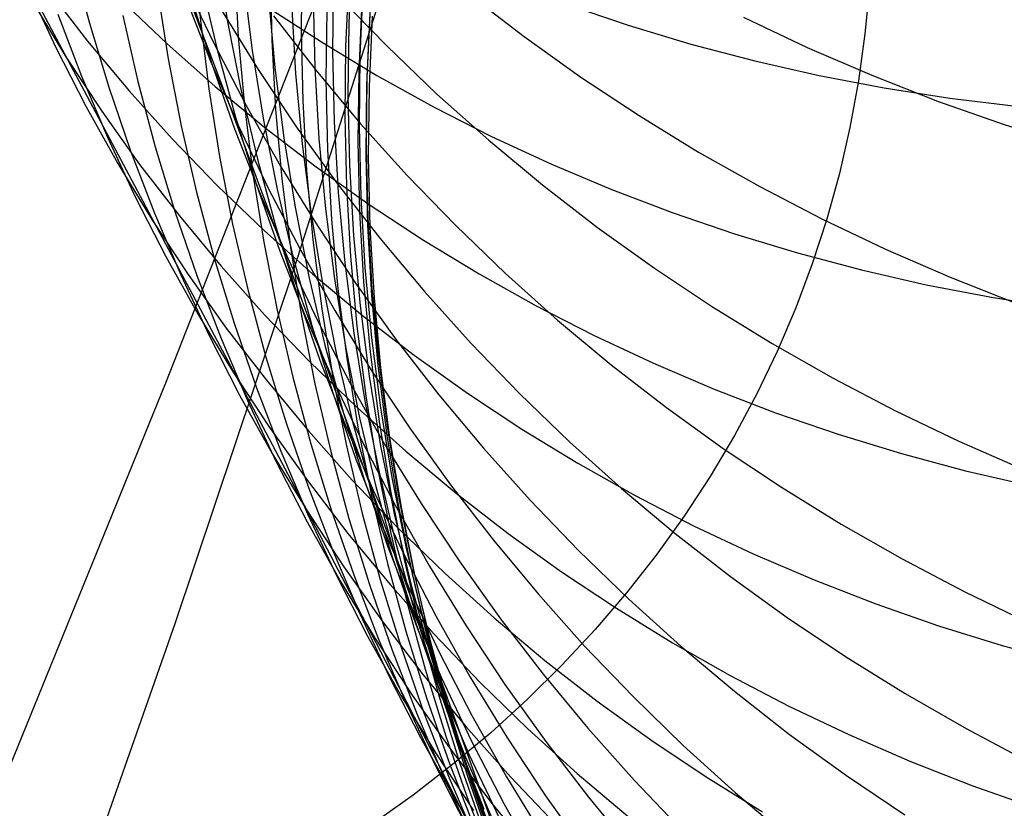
# Model space of a CAD drawing. Header units: millimetres. Extents: x 119 to 175.9, y -203.1 to -153.8.
# Tile 102 of 256: x 134.094 to 134.651, y -163.696 to -163.25. Entities that reach past the tile are written whole.
import ezdxf

# ---------------------------------------------------------------- set-up
doc = ezdxf.new("R2010")
doc.units = ezdxf.units.MM
doc.header["$MEASUREMENT"] = 0
doc.layers.add('Layer 01', color=5, linetype='Continuous', true_color=0x0000ff)

msp = doc.modelspace()

# ---------------------------------------------------------------- linework, layer by layer
at = {"layer": 'Layer 01'}
for p, q in [((134.2132, -163.30086, 39.27871), (134.14943, -163.13171, 39.97267)), ((134.24939, -163.38915, 23.23146), (134.31272, -163.19063, 22.94428)), ((134.19238, -163.21198, 32.10582), (134.19577, -163.25071, 32.09964)), ((134.20484, -163.21214, 38.19095), (134.21119, -163.25138, 38.19815)), ((134.28151, -163.21252, 36.08774), (134.27967, -163.25247, 36.09007)), ((134.12333, -163.21541, 31.0944), (134.13302, -163.25211, 31.08466)), ((134.25335, -163.21733, 33.16306), (134.25283, -163.25673, 33.1597)), ((134.09454, -163.22367, 30.42173), (134.1394, -163.30808, 30.73181)), ((134.17622, -163.45565, 25.53431), (134.26858, -163.22091, 25.24862)), ((134.21512, -163.22084, 32.45179), (134.21722, -163.25987, 32.44662)), ((134.23539, -163.22259, 32.8046), (134.23618, -163.26184, 32.80037)), ((134.18666, -163.2284, 39.62696), (134.20356, -163.26389, 39.63716)), ((134.19618, -163.22843, 38.54472), (134.20524, -163.26702, 38.55277)), ((134.22007, -163.22814, 37.84554), (134.22506, -163.26766, 37.85191)), ((134.271, -163.22807, 36.44676), (134.27054, -163.26806, 36.44985)), ((134.27976, -163.22575, 33.88938), (134.27792, -163.26534, 33.88755)), ((134.28786, -163.23071, 35.72635), (134.28603, -163.27063, 35.72797)), ((134.09828, -163.23219, 30.41874), (134.11401, -163.26589, 30.40676)), ((134.10969, -163.23335, 29.72881), (134.13203, -163.26228, 29.71531)), ((134.17166, -163.2342, 31.76056), (134.17765, -163.27234, 31.75318)), ((134.34763, -163.23565, 41.20135), (134.37885, -163.25966, 41.21214)), ((134.57423, -163.23137, 24.34699), (134.5717, -163.25823, 24.32606)), ((134.1006, -163.23975, 30.07443), (134.11974, -163.27123, 30.06157)), ((134.15054, -163.23852, 29.36805), (134.17684, -163.2637, 29.35435)), ((134.18724, -163.23697, 39.26198), (134.20159, -163.27368, 39.27155)), ((134.19036, -163.23685, 38.90146), (134.20209, -163.27459, 38.91029)), ((134.23424, -163.23763, 37.49947), (134.23788, -163.27736, 37.50501)), ((134.24741, -163.24071, 37.15168), (134.24969, -163.2806, 37.15639)), ((134.25964, -163.23748, 36.80127), (134.26055, -163.27745, 36.80515)), ((134.2739, -163.23689, 40.78946), (134.30123, -163.26504, 40.80055)), ((134.28718, -163.23973, 34.2562), (134.28535, -163.27941, 34.25508)), ((134.40261, -163.24138, 28.59669), (134.4377, -163.25327, 28.58518)), ((134.11513, -163.247, 30.75101), (134.12853, -163.2821, 30.74006)), ((134.20783, -163.24487, 40.00779), (134.22843, -163.27826, 40.01847)), ((134.23364, -163.24281, 28.99324), (134.26422, -163.26278, 28.97998)), ((134.2673, -163.24465, 33.52308), (134.2668, -163.28418, 33.52048)), ((134.29156, -163.24717, 34.62471), (134.28973, -163.28693, 34.62427)), ((134.29175, -163.24259, 35.3612), (134.28993, -163.28247, 35.36213)), ((134.13302, -163.25211, 31.08466), (134.14402, -163.28842, 31.07484)), ((134.1519, -163.24776, 31.42082), (134.16042, -163.28509, 31.41221)), ((134.19577, -163.25071, 32.09964), (134.20051, -163.28928, 32.09337)), ((134.21119, -163.25138, 38.19815), (134.21891, -163.29036, 38.20539)), ((134.23714, -163.24804, 40.39524), (134.26123, -163.27897, 40.40622)), ((134.27967, -163.25247, 36.09007), (134.27922, -163.29244, 36.09242)), ((134.29303, -163.2481, 34.99356), (134.29121, -163.28792, 34.9938)), ((134.50306, -163.24881, 41.63798), (134.53897, -163.26583, 41.64758)), ((134.25283, -163.25673, 33.1597), (134.25367, -163.29613, 33.15627)), ((134.4377, -163.25327, 28.58518), (134.47329, -163.26395, 28.57402)), ((134.5717, -163.25823, 24.32606), (134.56802, -163.28485, 24.30499)), ((134.13203, -163.26228, 29.71531), (134.15545, -163.29039, 29.7019)), ((134.17684, -163.2637, 29.35435), (134.20409, -163.28794, 29.3408)), ((134.20356, -163.26389, 39.63716), (134.22173, -163.29876, 39.64733)), ((134.21722, -163.25987, 32.44662), (134.22069, -163.29879, 32.44137)), ((134.23618, -163.26184, 32.80037), (134.23835, -163.30103, 32.79607)), ((134.26422, -163.26278, 28.97998), (134.29557, -163.28168, 28.96698)), ((134.37885, -163.25966, 41.21214), (134.41095, -163.28259, 41.2227)), ((134.47329, -163.26395, 28.57402), (134.50933, -163.27343, 28.56324)), ((134.11401, -163.26589, 30.40676), (134.13094, -163.299, 30.39476)), ((134.20524, -163.26702, 38.55277), (134.21566, -163.30526, 38.56083)), ((134.22506, -163.26766, 37.85191), (134.23145, -163.30697, 37.85832)), ((134.27054, -163.26806, 36.44985), (134.27146, -163.30804, 36.45297)), ((134.27792, -163.26534, 33.88755), (134.27745, -163.30497, 33.88568)), ((134.30123, -163.26504, 40.80055), (134.32959, -163.29223, 40.81147)), ((134.53897, -163.26583, 41.64758), (134.57553, -163.28163, 41.65687)), ((134.11974, -163.27123, 30.06157), (134.14003, -163.30199, 30.04874)), ((134.17765, -163.27234, 31.75318), (134.18497, -163.31023, 31.74572)), ((134.20159, -163.27368, 39.27155), (134.21724, -163.30985, 39.28109)), ((134.20209, -163.27459, 38.91029), (134.21516, -163.3119, 38.91913)), ((134.28603, -163.27063, 35.72797), (134.28559, -163.31058, 35.72961)), ((134.50933, -163.27343, 28.56324), (134.54578, -163.28169, 28.55284)), ((134.22843, -163.27826, 40.01847), (134.25023, -163.31091, 40.02908)), ((134.23788, -163.27736, 37.50501), (134.24291, -163.31694, 37.51059)), ((134.24969, -163.2806, 37.15639), (134.25335, -163.32038, 37.16113)), ((134.26055, -163.27745, 36.80515), (134.26285, -163.31736, 36.80908)), ((134.26123, -163.27897, 40.40622), (134.28644, -163.30905, 40.41708)), ((134.28535, -163.27941, 34.25508), (134.2849, -163.31913, 34.25392)), ((134.12853, -163.2821, 30.74006), (134.14318, -163.31668, 30.72906)), ((134.16042, -163.28509, 31.41221), (134.17026, -163.32207, 31.40351)), ((134.2668, -163.28418, 33.52048), (134.26768, -163.32369, 33.51782)), ((134.28993, -163.28247, 35.36213), (134.28949, -163.32239, 35.36306)), ((134.29557, -163.28168, 28.96698), (134.32767, -163.29948, 28.95423)), ((134.41095, -163.28259, 41.2227), (134.44389, -163.3044, 41.23301)), ((134.54578, -163.28169, 28.55284), (134.5826, -163.28871, 28.54285)), ((134.56802, -163.28485, 24.30499), (134.56319, -163.3112, 24.28382)), ((134.57553, -163.28163, 41.65687), (134.61267, -163.29617, 41.66584)), ((134.14402, -163.28842, 31.07484), (134.15631, -163.32429, 31.06495)), ((134.15545, -163.29039, 29.7019), (134.1799, -163.31764, 29.68859)), ((134.20051, -163.28928, 32.09337), (134.2066, -163.32765, 32.08702)), ((134.20409, -163.28794, 29.3408), (134.23226, -163.31121, 29.32742)), ((134.21891, -163.29036, 38.20539), (134.22801, -163.32903, 38.21265)), ((134.28973, -163.28693, 34.62427), (134.28929, -163.32672, 34.62381)), ((134.29121, -163.28792, 34.9938), (134.29077, -163.32779, 34.99404)), ((134.5826, -163.28871, 28.54285), (134.61975, -163.29449, 28.53327)), ((134.25367, -163.29613, 33.15627), (134.25588, -163.33546, 33.15278)), ((134.27922, -163.29244, 36.09242), (134.28015, -163.33241, 36.0948)), ((134.32959, -163.29223, 40.81147), (134.35894, -163.31842, 40.82221)), ((134.61267, -163.29617, 41.66584), (134.65037, -163.30945, 41.67448)), ((134.61975, -163.29449, 28.53327), (134.65717, -163.29902, 28.52411)), ((134.13094, -163.299, 30.39476), (134.14908, -163.33146, 30.38276)), ((134.14003, -163.30199, 30.04874), (134.16144, -163.332, 30.03595)), ((134.24119, -163.37598, 38.93458), (134.2132, -163.30086, 39.27871)), ((134.22069, -163.29879, 32.44137), (134.22551, -163.33756, 32.43604)), ((134.22173, -163.29876, 39.64733), (134.24114, -163.33296, 39.65744)), ((134.23835, -163.30103, 32.79607), (134.24188, -163.34012, 32.79169)), ((134.32767, -163.29948, 28.95423), (134.36047, -163.31616, 28.94176)), ((134.1394, -163.30808, 30.73181), (134.18086, -163.3859, 31.04753)), ((134.21566, -163.30526, 38.56083), (134.22743, -163.3431, 38.56891)), ((134.23145, -163.30697, 37.85832), (134.23921, -163.34602, 37.86477)), ((134.27146, -163.30804, 36.45297), (134.27378, -163.34796, 36.45612)), ((134.27745, -163.30497, 33.88568), (134.27835, -163.34459, 33.88376)), ((134.44389, -163.3044, 41.23301), (134.47763, -163.32507, 41.24307)), ((134.18497, -163.31023, 31.74572), (134.19362, -163.34782, 31.73817)), ((134.21516, -163.3119, 38.91913), (134.22954, -163.34871, 38.92797)), ((134.21724, -163.30985, 39.28109), (134.23418, -163.34545, 39.29061)), ((134.23226, -163.31121, 29.32742), (134.26131, -163.33347, 29.31422)), ((134.25023, -163.31091, 40.02908), (134.27321, -163.34278, 40.03958)), ((134.28559, -163.31058, 35.72961), (134.28653, -163.35053, 35.73126)), ((134.28644, -163.30905, 40.41708), (134.31274, -163.33824, 40.42781)), ((134.56319, -163.3112, 24.28382), (134.55721, -163.33725, 24.26257)), ((134.65037, -163.30945, 41.67448), (134.68857, -163.32145, 41.68278)), ((134.14318, -163.31668, 30.72906), (134.15907, -163.35069, 30.71803)), ((134.1799, -163.31764, 29.68859), (134.20538, -163.34401, 29.67539)), ((134.24291, -163.31694, 37.51059), (134.24932, -163.35631, 37.5162)), ((134.26285, -163.31736, 36.80908), (134.26654, -163.35717, 36.81303)), ((134.2849, -163.31913, 34.25392), (134.28582, -163.35885, 34.25273)), ((134.35894, -163.31842, 40.82221), (134.38924, -163.34358, 40.83276)), ((134.36047, -163.31616, 28.94176), (134.39393, -163.3317, 28.92957)), ((134.15631, -163.32429, 31.06495), (134.16987, -163.35969, 31.05501)), ((134.17026, -163.32207, 31.40351), (134.18141, -163.35867, 31.39474)), ((134.25335, -163.32038, 37.16113), (134.25841, -163.36, 37.16591)), ((134.26768, -163.32369, 33.51782), (134.26993, -163.36315, 33.51512)), ((134.28949, -163.32239, 35.36306), (134.29044, -163.36229, 35.364)), ((134.47763, -163.32507, 41.24307), (134.51214, -163.34458, 41.25287)), ((134.2066, -163.32765, 32.08702), (134.21403, -163.36576, 32.08058)), ((134.22801, -163.32903, 38.21265), (134.23847, -163.36736, 38.21994)), ((134.28929, -163.32672, 34.62381), (134.29023, -163.36651, 34.62333)), ((134.29077, -163.32779, 34.99404), (134.29172, -163.36764, 34.99427)), ((134.14908, -163.33146, 30.38276), (134.16839, -163.36325, 30.37077)), ((134.16144, -163.332, 30.03595), (134.18395, -163.36122, 30.02322)), ((134.24114, -163.33296, 39.65744), (134.26177, -163.36647, 39.66748)), ((134.25588, -163.33546, 33.15278), (134.25946, -163.37469, 33.14924)), ((134.26131, -163.33347, 29.31422), (134.29121, -163.3547, 29.30123)), ((134.28015, -163.33241, 36.0948), (134.28248, -163.37233, 36.09719)), ((134.39393, -163.3317, 28.92957), (134.42801, -163.34608, 28.9177)), ((134.22551, -163.33756, 32.43604), (134.23168, -163.37612, 32.43064)), ((134.24188, -163.34012, 32.79169), (134.24677, -163.37905, 32.78725)), ((134.31274, -163.33824, 40.42781), (134.34009, -163.36649, 40.43838)), ((134.55721, -163.33725, 24.26257), (134.5501, -163.36296, 24.24126)), ((134.20538, -163.34401, 29.67539), (134.23183, -163.36945, 29.66231)), ((134.22743, -163.3431, 38.56891), (134.24053, -163.3805, 38.57699)), ((134.23418, -163.34545, 39.29061), (134.25238, -163.38044, 39.30008)), ((134.23921, -163.34602, 37.86477), (134.24834, -163.38478, 37.87123)), ((134.27321, -163.34278, 40.03958), (134.29732, -163.37382, 40.04998)), ((134.27835, -163.34459, 33.88376), (134.28063, -163.38415, 33.88181)), ((134.38924, -163.34358, 40.83276), (134.42046, -163.36769, 40.8431)), ((134.42801, -163.34608, 28.9177), (134.46267, -163.35929, 28.90614)), ((134.51214, -163.34458, 41.25287), (134.54737, -163.3629, 41.26239)), ((134.15907, -163.35069, 30.71803), (134.17618, -163.38411, 30.70698)), ((134.19362, -163.34782, 31.73817), (134.2036, -163.38507, 31.73056)), ((134.22954, -163.34871, 38.92797), (134.24523, -163.385, 38.93679)), ((134.27378, -163.34796, 36.45612), (134.27748, -163.38777, 36.4593)), ((134.28653, -163.35053, 35.73126), (134.28886, -163.39042, 35.73292)), ((134.18141, -163.35867, 31.39474), (134.19384, -163.39483, 31.38592)), ((134.24932, -163.35631, 37.5162), (134.25711, -163.39543, 37.52183)), ((134.26654, -163.35717, 36.81303), (134.27161, -163.39681, 36.81701)), ((134.29121, -163.3547, 29.30123), (134.32193, -163.37488, 29.28845)), ((134.16839, -163.36325, 30.37077), (134.18884, -163.39431, 30.35879)), ((134.16987, -163.35969, 31.05501), (134.18468, -163.39457, 31.04503)), ((134.18395, -163.36122, 30.02322), (134.20753, -163.38961, 30.01056)), ((134.25841, -163.36, 37.16591), (134.26485, -163.39941, 37.17072)), ((134.26993, -163.36315, 33.51512), (134.27355, -163.4025, 33.51236)), ((134.28582, -163.35885, 34.25273), (134.28812, -163.3985, 34.25152)), ((134.29044, -163.36229, 35.364), (134.29277, -163.40214, 35.36494)), ((134.46267, -163.35929, 28.90614), (134.49787, -163.37131, 28.89492)), ((134.5501, -163.36296, 24.24126), (134.54187, -163.38831, 24.21993)), ((134.54737, -163.3629, 41.26239), (134.58327, -163.38001, 41.27162)), ((134.21403, -163.36576, 32.08058), (134.2228, -163.40359, 32.07409)), ((134.23183, -163.36945, 29.66231), (134.25923, -163.39394, 29.64938)), ((134.23847, -163.36736, 38.21994), (134.25027, -163.4053, 38.22723)), ((134.26177, -163.36647, 39.66748), (134.2836, -163.39923, 39.67745)), ((134.29023, -163.36651, 34.62333), (134.29255, -163.40625, 34.62284)), ((134.29172, -163.36764, 34.99427), (134.29405, -163.40744, 34.9945)), ((134.34009, -163.36649, 40.43838), (134.36846, -163.39378, 40.44879)), ((134.42046, -163.36769, 40.8431), (134.45256, -163.39071, 40.85321)), ((134.25946, -163.37469, 33.14924), (134.26441, -163.41376, 33.14564)), ((134.28248, -163.37233, 36.09719), (134.28619, -163.41213, 36.0996)), ((134.29732, -163.37382, 40.04998), (134.32255, -163.40401, 40.06027)), ((134.32193, -163.37488, 29.28845), (134.35342, -163.39397, 29.27591)), ((134.49787, -163.37131, 28.89492), (134.53356, -163.38212, 28.88404)), ((134.23168, -163.37612, 32.43064), (134.2392, -163.41443, 32.42517)), ((134.24053, -163.3805, 38.57699), (134.25495, -163.41742, 38.58507)), ((134.26662, -163.44476, 38.59111), (134.24119, -163.37598, 38.93458)), ((134.24677, -163.37905, 32.78725), (134.25301, -163.41778, 32.78274)), ((134.25238, -163.38044, 39.30008), (134.27182, -163.41476, 39.30951)), ((134.58327, -163.38001, 41.27162), (134.61981, -163.39589, 41.28055)), ((134.17618, -163.38411, 30.70698), (134.19448, -163.41688, 30.69593)), ((134.18086, -163.3859, 31.04753), (134.21866, -163.45694, 31.37036)), ((134.2036, -163.38507, 31.73056), (134.21487, -163.42193, 31.72288)), ((134.24523, -163.385, 38.93679), (134.2622, -163.42071, 38.94558)), ((134.24834, -163.38478, 37.87123), (134.25882, -163.42318, 37.87772)), ((134.28063, -163.38415, 33.88181), (134.28428, -163.42361, 33.87983)), ((134.53356, -163.38212, 28.88404), (134.56971, -163.39172, 28.87353)), ((134.18146, -163.59185, 23.51464), (134.24939, -163.38915, 23.23146)), ((134.20753, -163.38961, 30.01056), (134.23215, -163.41715, 29.99799)), ((134.27748, -163.38777, 36.4593), (134.28257, -163.42743, 36.46249)), ((134.28886, -163.39042, 35.73292), (134.29258, -163.4302, 35.73459)), ((134.45256, -163.39071, 40.85321), (134.4855, -163.41262, 40.86309)), ((134.54187, -163.38831, 24.21993), (134.53251, -163.41327, 24.19858)), ((134.56971, -163.39172, 28.87353), (134.60627, -163.40009, 28.86339)), ((134.18468, -163.39457, 31.04503), (134.20074, -163.42889, 31.03502)), ((134.18884, -163.39431, 30.35879), (134.21043, -163.42462, 30.34686)), ((134.19384, -163.39483, 31.38592), (134.20755, -163.43052, 31.37704)), ((134.25711, -163.39543, 37.52183), (134.26626, -163.43424, 37.52749)), ((134.25923, -163.39394, 29.64938), (134.28756, -163.41745, 29.63661)), ((134.27161, -163.39681, 36.81701), (134.27806, -163.43626, 36.82101)), ((134.35342, -163.39397, 29.27591), (134.38565, -163.41197, 29.26361)), ((134.36846, -163.39378, 40.44879), (134.39782, -163.42008, 40.45902)), ((134.61981, -163.39589, 41.28055), (134.65695, -163.41052, 41.28917)), ((134.26485, -163.39941, 37.17072), (134.27265, -163.43858, 37.17554)), ((134.27355, -163.4025, 33.51236), (134.27854, -163.4417, 33.50957)), ((134.2836, -163.39923, 39.67745), (134.3066, -163.43121, 39.68732)), ((134.28812, -163.3985, 34.25152), (134.2918, -163.43805, 34.25028)), ((134.29277, -163.40214, 35.36494), (134.29649, -163.44189, 35.36588)), ((134.60627, -163.40009, 28.86339), (134.6432, -163.40722, 28.85363)), ((134.2228, -163.40359, 32.07409), (134.23288, -163.44107, 32.06753)), ((134.25027, -163.4053, 38.22723), (134.2634, -163.44279, 38.23453)), ((134.29255, -163.40625, 34.62284), (134.29624, -163.44587, 34.62233)), ((134.29405, -163.40744, 34.9945), (134.29776, -163.44713, 34.99471)), ((134.32255, -163.40401, 40.06027), (134.34887, -163.43331, 40.07042)), ((134.6432, -163.40722, 28.85363), (134.68044, -163.41309, 28.84427)), ((134.2392, -163.41443, 32.42517), (134.24806, -163.45245, 32.41965)), ((134.26441, -163.41376, 33.14564), (134.27071, -163.45264, 33.14199)), ((134.28619, -163.41213, 36.0996), (134.29129, -163.45178, 36.10203)), ((134.38565, -163.41197, 29.26361), (134.41858, -163.42884, 29.25158)), ((134.4855, -163.41262, 40.86309), (134.51924, -163.43338, 40.87273)), ((134.53251, -163.41327, 24.19858), (134.52205, -163.4378, 24.17726)), ((134.19448, -163.41688, 30.69593), (134.21396, -163.44897, 30.68488)), ((134.23215, -163.41715, 29.99799), (134.25779, -163.44379, 29.98553)), ((134.25301, -163.41778, 32.78274), (134.2606, -163.45626, 32.77819)), ((134.25495, -163.41742, 38.58507), (134.27067, -163.45381, 38.59313)), ((134.27182, -163.41476, 39.30951), (134.29248, -163.44837, 39.31887)), ((134.28756, -163.41745, 29.63661), (134.31676, -163.43996, 29.62401)), ((134.39782, -163.42008, 40.45902), (134.42813, -163.44535, 40.46906)), ((134.21043, -163.42462, 30.34686), (134.23311, -163.45414, 30.33498)), ((134.21487, -163.42193, 31.72288), (134.22745, -163.45836, 31.71516)), ((134.25882, -163.42318, 37.87772), (134.27065, -163.4612, 37.88421)), ((134.2622, -163.42071, 38.94558), (134.28043, -163.4558, 38.95433)), ((134.28428, -163.42361, 33.87983), (134.28931, -163.46292, 33.87781)), ((134.20074, -163.42889, 31.03502), (134.21801, -163.46261, 31.02499)), ((134.20755, -163.43052, 31.37704), (134.22252, -163.46568, 31.36813)), ((134.28257, -163.42743, 36.46249), (134.28903, -163.46688, 36.4657)), ((134.29258, -163.4302, 35.73459), (134.29768, -163.46983, 35.73627)), ((134.3066, -163.43121, 39.68732), (134.33074, -163.46237, 39.6971)), ((134.41858, -163.42884, 29.25158), (134.45217, -163.44456, 29.23982)), ((134.26626, -163.43424, 37.52749), (134.27677, -163.47272, 37.53316)), ((134.27806, -163.43626, 36.82101), (134.28589, -163.47545, 36.82503)), ((134.34887, -163.43331, 40.07042), (134.37624, -163.46167, 40.08042)), ((134.51924, -163.43338, 40.87273), (134.55375, -163.45298, 40.88211)), ((134.23288, -163.44107, 32.06753), (134.24428, -163.47816, 32.06092)), ((134.27265, -163.43858, 37.17554), (134.28183, -163.47744, 37.18038)), ((134.27854, -163.4417, 33.50957), (134.28488, -163.4807, 33.50674)), ((134.2918, -163.43805, 34.25028), (134.29685, -163.47745, 34.24901)), ((134.29649, -163.44189, 35.36588), (134.30158, -163.48148, 35.36682)), ((134.31676, -163.43996, 29.62401), (134.34682, -163.46143, 29.61161)), ((134.52205, -163.4378, 24.17726), (134.51049, -163.46188, 24.15599)), ((134.25779, -163.44379, 29.98553), (134.28441, -163.46951, 29.97318)), ((134.2634, -163.44279, 38.23453), (134.27785, -163.4798, 38.24182)), ((134.28953, -163.50722, 38.24728), (134.26662, -163.44476, 38.59111)), ((134.29624, -163.44587, 34.62233), (134.30131, -163.48535, 34.62181)), ((134.29776, -163.44713, 34.99471), (134.30284, -163.48667, 34.99492)), ((134.42813, -163.44535, 40.46906), (134.45936, -163.46955, 40.47891)), ((134.45217, -163.44456, 29.23982), (134.48639, -163.45912, 29.22836)), ((134.21396, -163.44897, 30.68488), (134.23459, -163.48034, 30.67386)), ((134.24806, -163.45245, 32.41965), (134.25824, -163.49013, 32.41408)), ((134.27071, -163.45264, 33.14199), (134.27836, -163.49126, 33.1383)), ((134.29129, -163.45178, 36.10203), (134.29776, -163.49123, 36.10446)), ((134.29248, -163.44837, 39.31887), (134.31434, -163.48125, 39.32816)), ((134.55375, -163.45298, 40.88211), (134.58897, -163.47139, 40.89123)), ((134.07911, -163.69438, 25.81507), (134.17622, -163.45565, 25.53431)), ((134.21866, -163.45694, 31.37036), (134.25251, -163.52094, 31.70154)), ((134.22745, -163.45836, 31.71516), (134.2413, -163.49432, 31.70739)), ((134.23311, -163.45414, 30.33498), (134.25686, -163.48283, 30.32317)), ((134.2606, -163.45626, 32.77819), (134.26953, -163.49445, 32.77358)), ((134.27067, -163.45381, 38.59313), (134.28767, -163.48962, 38.60116)), ((134.28043, -163.4558, 38.95433), (134.2999, -163.49023, 38.96304)), ((134.21801, -163.46261, 31.02499), (134.23648, -163.49568, 31.01495)), ((134.27065, -163.4612, 37.88421), (134.28381, -163.49877, 37.8907)), ((134.28931, -163.46292, 33.87781), (134.29569, -163.50202, 33.87576)), ((134.33074, -163.46237, 39.6971), (134.35599, -163.49267, 39.70676)), ((134.34682, -163.46143, 29.61161), (134.37769, -163.48183, 29.59941)), ((134.37624, -163.46167, 40.08042), (134.40462, -163.48907, 40.09028)), ((134.48639, -163.45912, 29.22836), (134.52118, -163.4725, 29.2172)), ((134.51049, -163.46188, 24.15599), (134.49786, -163.48548, 24.13479)), ((134.22252, -163.46568, 31.36813), (134.23873, -163.50029, 31.35919)), ((134.28441, -163.46951, 29.97318), (134.31198, -163.49427, 29.96097)), ((134.28903, -163.46688, 36.4657), (134.29687, -163.50609, 36.46892)), ((134.29768, -163.46983, 35.73627), (134.30415, -163.50926, 35.73795)), ((134.45936, -163.46955, 40.47891), (134.49146, -163.49268, 40.48854)), ((134.27677, -163.47272, 37.53316), (134.28862, -163.5108, 37.53883)), ((134.28589, -163.47545, 36.82503), (134.29508, -163.51435, 36.82906)), ((134.52118, -163.4725, 29.2172), (134.5565, -163.48467, 29.20636)), ((134.58897, -163.47139, 40.89123), (134.62487, -163.48859, 40.90006)), ((134.23459, -163.48034, 30.67386), (134.25635, -163.51095, 30.66286)), ((134.24428, -163.47816, 32.06092), (134.25697, -163.51483, 32.05426)), ((134.27785, -163.4798, 38.24182), (134.29359, -163.51628, 38.24909)), ((134.28183, -163.47744, 37.18038), (134.29235, -163.51596, 37.18523)), ((134.28488, -163.4807, 33.50674), (134.29258, -163.51945, 33.50386)), ((134.29685, -163.47745, 34.24901), (134.30326, -163.51665, 34.24773)), ((134.31434, -163.48125, 39.32816), (134.33736, -163.51334, 39.33737)), ((134.25686, -163.48283, 30.32317), (134.28166, -163.51065, 30.31144)), ((134.30131, -163.48535, 34.62181), (134.30775, -163.52463, 34.62127)), ((134.30158, -163.48148, 35.36682), (134.30804, -163.52087, 35.36776)), ((134.30284, -163.48667, 34.99492), (134.30929, -163.52601, 34.99512)), ((134.37769, -163.48183, 29.59941), (134.40933, -163.50115, 29.58742)), ((134.49786, -163.48548, 24.13479), (134.48416, -163.50856, 24.11369)), ((134.5565, -163.48467, 29.20636), (134.59232, -163.49564, 29.19585)), ((134.25824, -163.49013, 32.41408), (134.26973, -163.52743, 32.40846)), ((134.27836, -163.49126, 33.1383), (134.28735, -163.5296, 33.13456)), ((134.28767, -163.48962, 38.60116), (134.30592, -163.52481, 38.60916)), ((134.29776, -163.49123, 36.10446), (134.3056, -163.53043, 36.10691)), ((134.2999, -163.49023, 38.96304), (134.32059, -163.52396, 38.97168)), ((134.40462, -163.48907, 40.09028), (134.434, -163.51548, 40.09996)), ((134.62487, -163.48859, 40.90006), (134.6614, -163.50456, 40.90861)), ((134.23648, -163.49568, 31.01495), (134.25613, -163.52807, 31.00492)), ((134.2413, -163.49432, 31.70739), (134.25641, -163.52975, 31.69958)), ((134.26953, -163.49445, 32.77358), (134.27979, -163.5323, 32.76894)), ((134.31198, -163.49427, 29.96097), (134.34047, -163.51805, 29.94891)), ((134.35599, -163.49267, 39.70676), (134.38233, -163.52208, 39.7163)), ((134.49146, -163.49268, 40.48854), (134.52441, -163.51468, 40.49795)), ((134.59232, -163.49564, 29.19585), (134.62859, -163.50538, 29.18569)), ((134.23873, -163.50029, 31.35919), (134.25617, -163.53429, 31.35024)), ((134.28381, -163.49877, 37.8907), (134.29828, -163.53586, 37.89718)), ((134.29569, -163.50202, 33.87576), (134.30343, -163.54088, 33.87368)), ((134.40933, -163.50115, 29.58742), (134.44171, -163.51936, 29.57568)), ((134.30998, -163.56334, 37.90204), (134.28953, -163.50722, 38.24728)), ((134.29687, -163.50609, 36.46892), (134.30606, -163.545, 36.47215)), ((134.48416, -163.50856, 24.11369), (134.46941, -163.53111, 24.09271)), ((134.62859, -163.50538, 29.18569), (134.66527, -163.51389, 29.17588)), ((134.25635, -163.51095, 30.66286), (134.27921, -163.54077, 30.65192)), ((134.28166, -163.51065, 30.31144), (134.30747, -163.53758, 30.2998)), ((134.28862, -163.5108, 37.53883), (134.3018, -163.54844, 37.54451)), ((134.29508, -163.51435, 36.82906), (134.30561, -163.5529, 36.8331)), ((134.30415, -163.50926, 35.73795), (134.31198, -163.54843, 35.73963)), ((134.33736, -163.51334, 39.33737), (134.36152, -163.54462, 39.34648)), ((134.52441, -163.51468, 40.49795), (134.55815, -163.53555, 40.50713)), ((134.25697, -163.51483, 32.05426), (134.27094, -163.55102, 32.04757)), ((134.29235, -163.51596, 37.18523), (134.30422, -163.55409, 37.19009)), ((134.29258, -163.51945, 33.50386), (134.30163, -163.55791, 33.50096)), ((134.29359, -163.51628, 38.24909), (134.31061, -163.55219, 38.25634)), ((134.30326, -163.51665, 34.24773), (134.31104, -163.5556, 34.24642)), ((134.34047, -163.51805, 29.94891), (134.36985, -163.54081, 29.93701)), ((134.434, -163.51548, 40.09996), (134.46432, -163.54085, 40.10946)), ((134.44171, -163.51936, 29.57568), (134.47479, -163.53644, 29.56418)), ((134.25251, -163.52094, 31.70154), (134.28225, -163.57782, 32.04253)), ((134.30592, -163.52481, 38.60916), (134.32542, -163.55935, 38.61711)), ((134.30775, -163.52463, 34.62127), (134.31555, -163.56366, 34.62072)), ((134.30804, -163.52087, 35.36776), (134.31587, -163.56001, 35.36869)), ((134.32059, -163.52396, 38.97168), (134.34247, -163.55694, 38.98026)), ((134.38233, -163.52208, 39.7163), (134.40971, -163.55056, 39.7257)), ((134.25613, -163.52807, 31.00492), (134.27693, -163.55974, 30.99491)), ((134.25641, -163.52975, 31.69958), (134.27276, -163.56462, 31.69176)), ((134.26973, -163.52743, 32.40846), (134.28252, -163.56429, 32.4028)), ((134.28735, -163.5296, 33.13456), (134.29767, -163.56759, 33.13079)), ((134.3056, -163.53043, 36.10691), (134.31479, -163.56934, 36.10935)), ((134.30929, -163.52601, 34.99512), (134.31711, -163.56511, 34.99531)), ((134.46941, -163.53111, 24.09271), (134.45363, -163.55308, 24.07188)), ((134.25617, -163.53429, 31.35024), (134.2748, -163.56765, 31.34128)), ((134.27979, -163.5323, 32.76894), (134.29136, -163.56976, 32.76425)), ((134.29828, -163.53586, 37.89718), (134.31405, -163.57242, 37.90365)), ((134.47479, -163.53644, 29.56418), (134.50853, -163.55237, 29.55294)), ((134.55815, -163.53555, 40.50713), (134.59265, -163.55525, 40.51606)), ((134.27921, -163.54077, 30.65192), (134.30314, -163.56975, 30.64104)), ((134.30343, -163.54088, 33.87368), (134.31251, -163.57945, 33.87158)), ((134.30747, -163.53758, 30.2998), (134.33427, -163.56358, 30.28828)), ((134.36985, -163.54081, 29.93701), (134.40007, -163.56253, 29.92528)), ((134.46432, -163.54085, 40.10946), (134.49555, -163.56517, 40.11878)), ((134.30606, -163.545, 36.47215), (134.3166, -163.58356, 36.47538)), ((134.36152, -163.54462, 39.34648), (134.38679, -163.57503, 39.35548)), ((134.27094, -163.55102, 32.04757), (134.28618, -163.58669, 32.04085)), ((134.3018, -163.54844, 37.54451), (134.31629, -163.58559, 37.55017)), ((134.30561, -163.5529, 36.8331), (134.31749, -163.59106, 36.83714)), ((134.31061, -163.55219, 38.25634), (134.3289, -163.58748, 38.26355)), ((134.31198, -163.54843, 35.73963), (134.32118, -163.58732, 35.74131)), ((134.40971, -163.55056, 39.7257), (134.43811, -163.57807, 39.73495)), ((134.45363, -163.55308, 24.07188), (134.43684, -163.57447, 24.05123)), ((134.50853, -163.55237, 29.55294), (134.54288, -163.56713, 29.54198)), ((134.30163, -163.55791, 33.50096), (134.312, -163.59603, 33.49803)), ((134.30422, -163.55409, 37.19009), (134.31741, -163.59178, 37.19494)), ((134.31104, -163.5556, 34.24642), (134.32015, -163.59426, 34.24509)), ((134.34247, -163.55694, 38.98026), (134.36552, -163.58915, 38.98875)), ((134.59265, -163.55525, 40.51606), (134.62787, -163.57375, 40.52473)), ((134.27276, -163.56462, 31.69176), (134.29034, -163.59889, 31.68392)), ((134.27693, -163.55974, 30.99491), (134.29886, -163.59064, 30.98493)), ((134.28252, -163.56429, 32.4028), (134.29659, -163.60068, 32.39712)), ((134.328, -163.61311, 37.55441), (134.30998, -163.56334, 37.90204)), ((134.31555, -163.56366, 34.62072), (134.32469, -163.60239, 34.62015)), ((134.31587, -163.56001, 35.36869), (134.32505, -163.59886, 35.36962)), ((134.32542, -163.55935, 38.61711), (134.34613, -163.59318, 38.625)), ((134.33427, -163.56358, 30.28828), (134.36201, -163.58863, 30.27687)), ((134.40007, -163.56253, 29.92528), (134.4311, -163.58318, 29.91375)), ((134.2748, -163.56765, 31.34128), (134.29461, -163.60033, 31.33232)), ((134.29136, -163.56976, 32.76425), (134.30423, -163.60679, 32.75954)), ((134.29767, -163.56759, 33.13079), (134.30931, -163.6052, 33.12699)), ((134.30314, -163.56975, 30.64104), (134.32811, -163.59787, 30.63023)), ((134.31479, -163.56934, 36.10935), (134.32534, -163.6079, 36.1118)), ((134.31711, -163.56511, 34.99531), (134.32628, -163.6039, 34.9955)), ((134.49555, -163.56517, 40.11878), (134.52767, -163.58839, 40.12789)), ((134.54288, -163.56713, 29.54198), (134.57782, -163.58069, 29.53131)), ((134.31405, -163.57242, 37.90365), (134.33109, -163.60841, 37.9101)), ((134.38679, -163.57503, 39.35548), (134.41315, -163.60455, 39.36436)), ((134.43684, -163.57447, 24.05123), (134.41906, -163.59524, 24.03077)), ((134.62787, -163.57375, 40.52473), (134.66377, -163.59105, 40.53314)), ((134.28225, -163.57782, 32.04253), (134.30798, -163.62763, 32.39284)), ((134.31251, -163.57945, 33.87158), (134.32293, -163.61767, 33.86945)), ((134.43811, -163.57807, 39.73495), (134.4675, -163.60458, 39.74405)), ((134.57782, -163.58069, 29.53131), (134.61328, -163.59306, 29.52094)), ((134.28618, -163.58669, 32.04085), (134.30266, -163.62179, 32.03411)), ((134.31629, -163.58559, 37.55017), (134.33207, -163.62222, 37.55582)), ((134.3166, -163.58356, 36.47538), (134.32848, -163.62173, 36.47862)), ((134.4311, -163.58318, 29.91375), (134.4629, -163.60275, 29.90243)), ((134.10897, -163.79864, 23.79371), (134.18146, -163.59185, 23.51464)), ((134.29886, -163.59064, 30.98493), (134.32189, -163.62075, 30.97499)), ((134.31741, -163.59178, 37.19494), (134.33192, -163.62898, 37.19979)), ((134.31749, -163.59106, 36.83714), (134.33069, -163.62878, 36.84117)), ((134.32118, -163.58732, 35.74131), (134.33171, -163.62586, 35.74299)), ((134.3289, -163.58748, 38.26355), (134.34842, -163.62211, 38.27073)), ((134.36201, -163.58863, 30.27687), (134.39068, -163.61268, 30.26561)), ((134.36552, -163.58915, 38.98875), (134.3897, -163.62053, 38.99716)), ((134.52767, -163.58839, 40.12789), (134.56061, -163.61051, 40.13679)), ((134.312, -163.59603, 33.49803), (134.32369, -163.63376, 33.49507)), ((134.32015, -163.59426, 34.24509), (134.33061, -163.63257, 34.24375)), ((134.32811, -163.59787, 30.63023), (134.3541, -163.62509, 30.6195)), ((134.34613, -163.59318, 38.625), (134.36803, -163.62627, 38.63284)), ((134.41906, -163.59524, 24.03077), (134.40031, -163.61536, 24.01054)), ((134.61328, -163.59306, 29.52094), (134.64924, -163.6042, 29.51088)), ((134.29034, -163.59889, 31.68392), (134.30912, -163.63252, 31.67607)), ((134.29461, -163.60033, 31.33232), (134.31557, -163.63228, 31.32338)), ((134.29659, -163.60068, 32.39712), (134.31193, -163.63654, 32.39141)), ((134.32469, -163.60239, 34.62015), (134.33518, -163.64078, 34.61957)), ((134.32505, -163.59886, 35.36962), (134.33558, -163.63736, 35.37055)), ((134.4629, -163.60275, 29.90243), (134.49544, -163.62119, 29.89132)), ((134.30423, -163.60679, 32.75954), (134.31839, -163.64335, 32.75479)), ((134.30931, -163.6052, 33.12699), (134.32225, -163.64238, 33.12316)), ((134.32534, -163.6079, 36.1118), (134.33721, -163.64607, 36.11425)), ((134.32628, -163.6039, 34.9955), (134.33678, -163.64236, 34.99567)), ((134.33109, -163.60841, 37.9101), (134.34939, -163.64378, 37.91651)), ((134.41315, -163.60455, 39.36436), (134.44055, -163.63314, 39.37312)), ((134.4675, -163.60458, 39.74405), (134.49783, -163.63007, 39.75297)), ((134.64924, -163.6042, 29.51088), (134.68564, -163.61411, 29.50115)), ((134.34364, -163.65655, 37.20341), (134.328, -163.61311, 37.55441)), ((134.39068, -163.61268, 30.26561), (134.42022, -163.63571, 30.25449)), ((134.56061, -163.61051, 40.13679), (134.59436, -163.63147, 40.14546)), ((134.32293, -163.61767, 33.86945), (134.33467, -163.65551, 33.8673)), ((134.40031, -163.61536, 24.01054), (134.38061, -163.63481, 23.99055)), ((134.3897, -163.62053, 38.99716), (134.41499, -163.65105, 39.00547)), ((134.30266, -163.62179, 32.03411), (134.32036, -163.6563, 32.02736)), ((134.32189, -163.62075, 30.97499), (134.34599, -163.65003, 30.9651)), ((134.32848, -163.62173, 36.47862), (134.34169, -163.65947, 36.48184)), ((134.33171, -163.62586, 35.74299), (134.34358, -163.66401, 35.74467)), ((134.33207, -163.62222, 37.55582), (134.34913, -163.65827, 37.56145)), ((134.34842, -163.62211, 38.27073), (134.36915, -163.65603, 38.27785)), ((134.3541, -163.62509, 30.6195), (134.38107, -163.65138, 30.60888)), ((134.49544, -163.62119, 29.89132), (134.52868, -163.6385, 29.88044)), ((134.30798, -163.62763, 32.39284), (134.32984, -163.67043, 32.75122)), ((134.33069, -163.62878, 36.84117), (134.3452, -163.66602, 36.8452)), ((134.33192, -163.62898, 37.19979), (134.34771, -163.66566, 37.20462)), ((134.36803, -163.62627, 38.63284), (134.3911, -163.65858, 38.6406)), ((134.49783, -163.63007, 39.75297), (134.52908, -163.65449, 39.76171)), ((134.59436, -163.63147, 40.14546), (134.62886, -163.65127, 40.15391)), ((134.30912, -163.63252, 31.67607), (134.32908, -163.66546, 31.66823)), ((134.31193, -163.63654, 32.39141), (134.32852, -163.67185, 32.38568)), ((134.31557, -163.63228, 31.32338), (134.33766, -163.66347, 31.31447)), ((134.32369, -163.63376, 33.49507), (134.33669, -163.67106, 33.49209)), ((134.33061, -163.63257, 34.24375), (134.34239, -163.6705, 34.24238)), ((134.38061, -163.63481, 23.99055), (134.35999, -163.65357, 23.97084)), ((134.42022, -163.63571, 30.25449), (134.45061, -163.65769, 30.24354)), ((134.44055, -163.63314, 39.37312), (134.46896, -163.66076, 39.38174)), ((134.32225, -163.64238, 33.12316), (134.33648, -163.67908, 33.11931)), ((134.33518, -163.64078, 34.61957), (134.34699, -163.67879, 34.61898)), ((134.33558, -163.63736, 35.37055), (134.34743, -163.67548, 35.37147)), ((134.33678, -163.64236, 34.99567), (134.34862, -163.68043, 34.99584)), ((134.52868, -163.6385, 29.88044), (134.56257, -163.65465, 29.86982)), ((134.31839, -163.64335, 32.75479), (134.33382, -163.67939, 32.75003)), ((134.33721, -163.64607, 36.11425), (134.35041, -163.6838, 36.11669)), ((134.34939, -163.64378, 37.91651), (134.36893, -163.67849, 37.92288)), ((134.35999, -163.65357, 23.97084), (134.33847, -163.67162, 23.95142)), ((134.34599, -163.65003, 30.9651), (134.37114, -163.67844, 30.95529)), ((134.38107, -163.65138, 30.60888), (134.40899, -163.6767, 30.59837)), ((134.41499, -163.65105, 39.00547), (134.44136, -163.68068, 39.01367)), ((134.62886, -163.65127, 40.15391), (134.66408, -163.66988, 40.1621)), ((134.32036, -163.6563, 32.02736), (134.33928, -163.69016, 32.0206)), ((134.33467, -163.65551, 33.8673), (134.34772, -163.69292, 33.86514)), ((134.34169, -163.65947, 36.48184), (134.35619, -163.69673, 36.48507)), ((134.35693, -163.69361, 36.84821), (134.34364, -163.65655, 37.20341)), ((134.34913, -163.65827, 37.56145), (134.36744, -163.69371, 37.56705)), ((134.36915, -163.65603, 38.27785), (134.39107, -163.68922, 38.28491)), ((134.3911, -163.65858, 38.6406), (134.4153, -163.69007, 38.64827)), ((134.45061, -163.65769, 30.24354), (134.48181, -163.67861, 30.23277)), ((134.52908, -163.65449, 39.76171), (134.56119, -163.67783, 39.77027)), ((134.56257, -163.65465, 29.86982), (134.59708, -163.66962, 29.85944)), ((134.33766, -163.66347, 31.31447), (134.36086, -163.69385, 31.30559)), ((134.34358, -163.66401, 35.74467), (134.35677, -163.70173, 35.74635)), ((134.46896, -163.66076, 39.38174), (134.49836, -163.68739, 39.39021)), ((134.32908, -163.66546, 31.66823), (134.3502, -163.69767, 31.66041)), ((134.32984, -163.67043, 32.75122), (134.34798, -163.70626, 33.11641)), ((134.34239, -163.6705, 34.24238), (134.35548, -163.708, 34.24101)), ((134.3452, -163.66602, 36.8452), (134.361, -163.70273, 36.84922)), ((134.34771, -163.66566, 37.20462), (134.36478, -163.70177, 37.20943)), ((134.59708, -163.66962, 29.85944), (134.63216, -163.68339, 29.84935)), ((134.33847, -163.67162, 23.95142), (134.31608, -163.68894, 23.93233)), ((134.32852, -163.67185, 32.38568), (134.34633, -163.70655, 32.37994)), ((134.33669, -163.67106, 33.49209), (134.35098, -163.70789, 33.48909)), ((134.34743, -163.67548, 35.37147), (134.36061, -163.71316, 35.37238)), ((134.33382, -163.67939, 32.75003), (134.35049, -163.71486, 32.74525)), ((134.33648, -163.67908, 33.11931), (134.35198, -163.71526, 33.11545)), ((134.34699, -163.67879, 34.61898), (134.36011, -163.71636, 34.61837)), ((134.34862, -163.68043, 34.99584), (134.36177, -163.71806, 34.99599)), ((134.36893, -163.67849, 37.92288), (134.38967, -163.7125, 37.92921)), ((134.37114, -163.67844, 30.95529), (134.3973, -163.70594, 30.94555)), ((134.40899, -163.6767, 30.59837), (134.43783, -163.70103, 30.58798)), ((134.44136, -163.68068, 39.01367), (134.46878, -163.70938, 39.02174)), ((134.48181, -163.67861, 30.23277), (134.51378, -163.69842, 30.22218)), ((134.56119, -163.67783, 39.77027), (134.59415, -163.70004, 39.77862)), ((134.35041, -163.6838, 36.11669), (134.36491, -163.72106, 36.11913)), ((134.49836, -163.68739, 39.39021), (134.52871, -163.71298, 39.39851)), ((134.63216, -163.68339, 29.84935), (134.66778, -163.69595, 29.83953)), ((134.31608, -163.68894, 23.93233), (134.29284, -163.70549, 23.91357)), ((134.33928, -163.69016, 32.0206), (134.35937, -163.72333, 32.01385)), ((134.34772, -163.69292, 33.86514), (134.36206, -163.72985, 33.86296)), ((134.39107, -163.68922, 38.28491), (134.41415, -163.72162, 38.29191)), ((134.4153, -163.69007, 38.64827), (134.44061, -163.72069, 38.65585)), ((134.36792, -163.72433, 36.48748), (134.35693, -163.69361, 36.84821)), ((134.36086, -163.69385, 31.30559), (134.38513, -163.72341, 31.29676)), ((134.36744, -163.69371, 37.56705), (134.38699, -163.72849, 37.57262))]:
    msp.add_line(p, q, dxfattribs=at)

doc.saveas('drawing.dxf')
